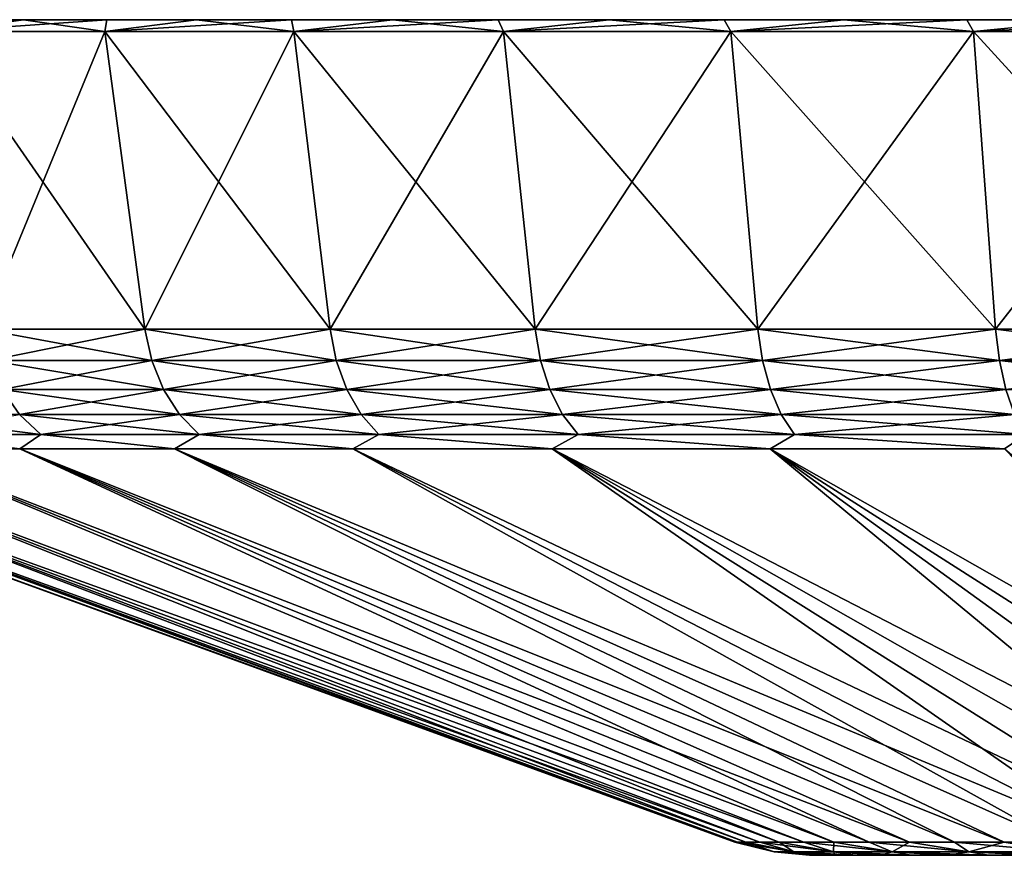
# Model space of a CAD drawing. Header units: metres. Extents: x -109 to 109, y -108 to 40.
# Tile 99 of 216: x -102 to -90, y 29 to 40. Entities that reach past the tile are written whole.
import ezdxf

# ---------------------------------------------------------------- set-up
doc = ezdxf.new("R2010")
doc.units = ezdxf.units.M
doc.layers.add('solid_K_24_42_18_000C86_XXX', color=7, linetype='CONTINUOUS')

msp = doc.modelspace()

# ---------------------------------------------------------------- linework, layer by layer
at = {"layer": 'solid_K_24_42_18_000C86_XXX'}
for points in [[(-102.311989, 40, 18.314457), (-103.399834, 39.849998, 18.238672), (-101.270271, 39.849998, 21.040047)], [(-102.311989, 40, 18.314457), (-103.29818, 40, 16.83849), (-103.399834, 39.849998, 18.238672)], [(-101.2444, 40, -19.733051), (-101.270271, 39.849998, -21.040047), (-103.399834, 39.849998, -18.238672)], [(-102.311989, 40, -18.314457), (-101.2444, 40, -19.733051), (-103.399834, 39.849998, -18.238672)], [(-103.29818, 40, -16.83849), (-102.311989, 40, -18.314457), (-103.399834, 39.849998, -18.238672)], [(-102.311989, 40, 18.314457), (-102.311989, 40, -18.314457), (-103.29818, 40, -16.83849)], [(-102.311989, 40, 18.314457), (-103.29818, 40, -16.83849), (-103.29818, 40, 16.83849)], [(-101.2444, 40, 19.733051), (-102.311989, 40, 18.314457), (-101.270271, 39.849998, 21.040047)], [(-101.2444, 40, 19.733051), (-101.2444, 40, -19.733051), (-102.311989, 40, -18.314457)], [(-101.2444, 40, 19.733051), (-102.311989, 40, -18.314457), (-102.311989, 40, 18.314457)], [(-100.098946, 40, 21.089516), (-101.270271, 39.849998, 21.040047), (-98.850311, 39.849998, 23.594778)], [(-100.098946, 40, 21.089516), (-101.2444, 40, 19.733051), (-101.270271, 39.849998, 21.040047)], [(-98.879501, 40, -22.379351), (-98.850311, 39.849998, -23.594778), (-101.270271, 39.849998, -21.040047)], [(-100.098946, 40, -21.089516), (-98.879501, 40, -22.379351), (-101.270271, 39.849998, -21.040047)], [(-101.2444, 40, -19.733051), (-100.098946, 40, -21.089516), (-101.270271, 39.849998, -21.040047)], [(-100.098946, 40, 21.089516), (-100.098946, 40, -21.089516), (-101.2444, 40, -19.733051)], [(-100.098946, 40, 21.089516), (-101.2444, 40, -19.733051), (-101.2444, 40, 19.733051)], [(-98.879501, 40, 22.379351), (-100.098946, 40, 21.089516), (-98.850311, 39.849998, 23.594778)], [(-98.879501, 40, 22.379351), (-98.879501, 40, -22.379351), (-100.098946, 40, -21.089516)], [(-98.879501, 40, 22.379351), (-100.098946, 40, -21.089516), (-100.098946, 40, 21.089516)], [(-97.589607, 40, 23.598864), (-98.879501, 40, 22.379351), (-98.850311, 39.849998, 23.594778)], [(-98.879501, 40, -22.379351), (-97.589607, 40, -23.598864), (-98.850311, 39.849998, -23.594778)], [(-97.589607, 40, 23.598864), (-97.589607, 40, -23.598864), (-98.879501, 40, -22.379351)], [(-97.589607, 40, 23.598864), (-98.879501, 40, -22.379351), (-98.879501, 40, 22.379351)], [(-97.589607, 40, 23.598864), (-98.850311, 39.849998, 23.594778), (-96.168091, 39.849998, 25.873079)], [(-96.232971, 40, -24.744465), (-96.168091, 39.849998, -25.873079), (-98.850311, 39.849998, -23.594778)], [(-97.589607, 40, -23.598864), (-96.232971, 40, -24.744465), (-98.850311, 39.849998, -23.594778)], [(-96.232971, 40, 24.744465), (-97.589607, 40, 23.598864), (-96.168091, 39.849998, 25.873079)], [(-96.232971, 40, 24.744465), (-96.232971, 40, -24.744465), (-97.589607, 40, -23.598864)], [(-96.232971, 40, 24.744465), (-97.589607, 40, -23.598864), (-97.589607, 40, 23.598864)], [(-94.814285, 40, 25.812105), (-96.232971, 40, 24.744465), (-96.168091, 39.849998, 25.873079)], [(-96.232971, 40, -24.744465), (-94.814285, 40, -25.812105), (-96.168091, 39.849998, -25.873079)], [(-94.814285, 40, 25.812105), (-94.814285, 40, -25.812105), (-96.232971, 40, -24.744465)], [(-94.814285, 40, 25.812105), (-96.232971, 40, -24.744465), (-96.232971, 40, 24.744465)], [(-94.814285, 40, 25.812105), (-96.168091, 39.849998, 25.873079), (-93.255478, 39.849998, 27.847872)], [(-93.338387, 40, -26.798246), (-93.255478, 39.849998, -27.847872), (-96.168091, 39.849998, -25.873079)], [(-94.814285, 40, -25.812105), (-93.338387, 40, -26.798246), (-96.168091, 39.849998, -25.873079)], [(-93.338387, 40, 26.798246), (-94.814285, 40, 25.812105), (-93.255478, 39.849998, 27.847872)], [(-93.338387, 40, 26.798246), (-93.338387, 40, -26.798246), (-94.814285, 40, -25.812105)], [(-93.338387, 40, 26.798246), (-94.814285, 40, -25.812105), (-94.814285, 40, 25.812105)], [(-91.80957, 40, 27.70009), (-93.338387, 40, 26.798246), (-93.255478, 39.849998, 27.847872)], [(-93.338387, 40, -26.798246), (-91.80957, 40, -27.70009), (-93.255478, 39.849998, -27.847872)], [(-91.80957, 40, 27.70009), (-91.80957, 40, -27.70009), (-93.338387, 40, -26.798246)], [(-91.80957, 40, 27.70009), (-93.338387, 40, -26.798246), (-93.338387, 40, 26.798246)], [(-91.80957, 40, 27.70009), (-93.255478, 39.849998, 27.847872), (-90.146492, 39.849998, 29.496157)], [(-90.232208, 40, -28.514997), (-90.146492, 39.849998, -29.496157), (-93.255478, 39.849998, -27.847872)], [(-91.80957, 40, -27.70009), (-90.232208, 40, -28.514997), (-93.255478, 39.849998, -27.847872)], [(-90.232208, 40, 28.514997), (-91.80957, 40, 27.70009), (-90.146492, 39.849998, 29.496157)], [(-90.232208, 40, 28.514997), (-90.232208, 40, -28.514997), (-91.80957, 40, -27.70009)], [(-90.232208, 40, 28.514997), (-91.80957, 40, -27.70009), (-91.80957, 40, 27.70009)], [(-88.611549, 40, 29.240183), (-90.232208, 40, 28.514997), (-90.146492, 39.849998, 29.496157)], [(-90.232208, 40, -28.514997), (-88.611549, 40, -29.240183), (-90.146492, 39.849998, -29.496157)], [(-88.611549, 40, 29.240183), (-88.611549, 40, -29.240183), (-90.232208, 40, -28.514997)], [(-88.611549, 40, 29.240183), (-90.232208, 40, -28.514997), (-90.232208, 40, 28.514997)], [(-88.611549, 40, 29.240183), (-90.146492, 39.849998, 29.496157), (-86.877251, 39.849998, 30.798744)], [(-86.953072, 40, -29.873238), (-86.877251, 39.849998, -30.798744), (-90.146492, 39.849998, -29.496157)], [(-88.611549, 40, -29.240183), (-86.953072, 40, -29.873238), (-90.146492, 39.849998, -29.496157)], [(-100.757858, 36.037159, 20.604813), (-101.270271, 39.849998, 21.040047), (-103.399834, 39.849998, 18.238672)], [(-102.84343, 36.037159, 17.861294), (-100.757858, 36.037159, 20.604813), (-103.399834, 39.849998, 18.238672)], [(-102.84343, 36.037159, -17.861294), (-103.399834, 39.849998, -18.238672), (-101.270271, 39.849998, -21.040047)], [(-100.757858, 36.037159, -20.604813), (-102.84343, 36.037159, -17.861294), (-101.270271, 39.849998, -21.040047)], [(-98.387886, 36.037159, 23.106764), (-98.850311, 39.849998, 23.594778), (-101.270271, 39.849998, 21.040047)], [(-100.757858, 36.037159, 20.604813), (-98.387886, 36.037159, 23.106764), (-101.270271, 39.849998, 21.040047)], [(-100.757858, 36.037159, -20.604813), (-101.270271, 39.849998, -21.040047), (-98.850311, 39.849998, -23.594778)], [(-98.387886, 36.037159, -23.106762), (-100.757858, 36.037159, -20.604813), (-98.850311, 39.849998, -23.594778)], [(-95.761292, 36.037159, 25.337809), (-96.168091, 39.849998, 25.873079), (-98.850311, 39.849998, 23.594778)], [(-98.387886, 36.037159, 23.106764), (-95.761292, 36.037159, 25.337809), (-98.850311, 39.849998, 23.594778)], [(-98.387886, 36.037159, -23.106762), (-98.850311, 39.849998, -23.594778), (-96.168091, 39.849998, -25.873079)], [(-95.761292, 36.037159, -25.337809), (-98.387886, 36.037159, -23.106762), (-96.168091, 39.849998, -25.873079)], [(-92.90889, 36.037159, 27.271788), (-93.255478, 39.849998, 27.847872), (-96.168091, 39.849998, 25.873079)], [(-95.761292, 36.037159, 25.337809), (-92.90889, 36.037159, 27.271788), (-96.168091, 39.849998, 25.873079)], [(-95.761292, 36.037159, -25.337809), (-96.168091, 39.849998, -25.873079), (-93.255478, 39.849998, -27.847872)], [(-92.90889, 36.037159, -27.271788), (-95.761292, 36.037159, -25.337809), (-93.255478, 39.849998, -27.847872)], [(-89.864098, 36.037159, 28.886034), (-90.146492, 39.849998, 29.496157), (-93.255478, 39.849998, 27.847872)], [(-92.90889, 36.037159, 27.271788), (-89.864098, 36.037159, 28.886034), (-93.255478, 39.849998, 27.847872)], [(-92.90889, 36.037159, -27.271788), (-93.255478, 39.849998, -27.847872), (-90.146492, 39.849998, -29.496157)], [(-89.864098, 36.037159, -28.886034), (-92.90889, 36.037159, -27.271788), (-90.146492, 39.849998, -29.496157)], [(-86.662628, 36.037159, 30.161615), (-86.877251, 39.849998, 30.798744), (-90.146492, 39.849998, 29.496157)], [(-89.864098, 36.037159, 28.886034), (-86.662628, 36.037159, 30.161615), (-90.146492, 39.849998, 29.496157)], [(-89.864098, 36.037159, -28.886034), (-90.146492, 39.849998, -29.496157), (-86.877251, 39.849998, -30.798744)], [(-86.662628, 36.037159, -30.161615), (-89.864098, 36.037159, -28.886034), (-86.877251, 39.849998, -30.798744)], [(-100.67038, 35.636406, 20.530506), (-100.757858, 36.037159, 20.604813), (-102.84343, 36.037159, 17.861294)], [(-100.67038, 35.636406, 20.530506), (-102.84343, 36.037159, 17.861294), (-102.748428, 35.636406, 17.796879)], [(-102.748428, 35.636406, -17.796879), (-102.84343, 36.037159, -17.861294), (-100.757858, 36.037159, -20.604813)], [(-102.748428, 35.636406, -17.796879), (-100.757858, 36.037159, -20.604813), (-100.67038, 35.636406, -20.530506)], [(-98.308952, 35.636406, 23.023434), (-98.387886, 36.037159, 23.106764), (-100.757858, 36.037159, 20.604813)], [(-98.308952, 35.636406, 23.023434), (-100.757858, 36.037159, 20.604813), (-100.67038, 35.636406, 20.530506)], [(-100.67038, 35.636406, -20.530506), (-100.757858, 36.037159, -20.604813), (-98.387886, 36.037159, -23.106762)], [(-100.67038, 35.636406, -20.530506), (-98.387886, 36.037159, -23.106762), (-98.308952, 35.636406, -23.023434)], [(-95.691841, 35.636406, 25.246431), (-95.761292, 36.037159, 25.337809), (-98.387886, 36.037159, 23.106764)], [(-95.691841, 35.636406, 25.246431), (-98.387886, 36.037159, 23.106764), (-98.308952, 35.636406, 23.023434)], [(-98.308952, 35.636406, -23.023434), (-98.387886, 36.037159, -23.106762), (-95.761292, 36.037159, -25.337809)], [(-98.308952, 35.636406, -23.023434), (-95.761292, 36.037159, -25.337809), (-95.691841, 35.636406, -25.246431)], [(-92.849716, 35.636406, 27.173439), (-92.90889, 36.037159, 27.271788), (-95.761292, 36.037159, 25.337809)], [(-92.849716, 35.636406, 27.173439), (-95.761292, 36.037159, 25.337809), (-95.691841, 35.636406, 25.246431)], [(-95.691841, 35.636406, -25.246431), (-95.761292, 36.037159, -25.337809), (-92.90889, 36.037159, -27.271788)], [(-95.691841, 35.636406, -25.246431), (-92.90889, 36.037159, -27.271788), (-92.849716, 35.636406, -27.173439)], [(-89.81591, 35.636406, 28.781862), (-89.864098, 36.037159, 28.886034), (-92.90889, 36.037159, 27.271788)], [(-89.81591, 35.636406, 28.781862), (-92.90889, 36.037159, 27.271788), (-92.849716, 35.636406, 27.173439)], [(-92.849716, 35.636406, -27.173439), (-92.90889, 36.037159, -27.271788), (-89.864098, 36.037159, -28.886034)], [(-92.849716, 35.636406, -27.173439), (-89.864098, 36.037159, -28.886034), (-89.81591, 35.636406, -28.781862)], [(-86.625984, 35.636406, 30.052845), (-86.662628, 36.037159, 30.161615), (-89.864098, 36.037159, 28.886034)], [(-86.625984, 35.636406, 30.052845), (-89.864098, 36.037159, 28.886034), (-89.81591, 35.636406, 28.781862)], [(-89.81591, 35.636406, -28.781862), (-89.864098, 36.037159, -28.886034), (-86.662628, 36.037159, -30.161615)], [(-89.81591, 35.636406, -28.781862), (-86.662628, 36.037159, -30.161615), (-86.625984, 35.636406, -30.052845)], [(-102.748428, 35.636406, -17.796879), (-100.67038, 35.636406, -20.530506), (-102.58596, 35.266762, -17.68672)], [(-102.748428, 35.636406, 17.796879), (-102.58596, 35.266762, 17.68672), (-100.520775, 35.266762, 20.403429)], [(-100.67038, 35.636406, 20.530506), (-102.748428, 35.636406, 17.796879), (-100.520775, 35.266762, 20.403429)], [(-100.67038, 35.636406, -20.530506), (-100.520775, 35.266762, -20.403429), (-102.58596, 35.266762, -17.68672)], [(-100.67038, 35.636406, -20.530506), (-98.308952, 35.636406, -23.023434), (-100.520775, 35.266762, -20.403429)], [(-100.67038, 35.636406, 20.530506), (-100.520775, 35.266762, 20.403429), (-98.173965, 35.266762, 22.880924)], [(-98.308952, 35.636406, 23.023434), (-100.67038, 35.636406, 20.530506), (-98.173965, 35.266762, 22.880924)], [(-98.308952, 35.636406, -23.023434), (-98.173965, 35.266762, -22.880924), (-100.520775, 35.266762, -20.403429)], [(-98.308952, 35.636406, -23.023434), (-95.691841, 35.636406, -25.246431), (-98.173965, 35.266762, -22.880924)], [(-98.308952, 35.636406, 23.023434), (-98.173965, 35.266762, 22.880924), (-95.573044, 35.266762, 25.090164)], [(-95.691841, 35.636406, 25.246431), (-98.308952, 35.636406, 23.023434), (-95.573044, 35.266762, 25.090164)], [(-95.691841, 35.636406, -25.246431), (-95.573044, 35.266762, -25.090164), (-98.173965, 35.266762, -22.880924)], [(-95.691841, 35.636406, -25.246431), (-92.849716, 35.636406, -27.173439), (-95.573044, 35.266762, -25.090164)], [(-95.691841, 35.636406, 25.246431), (-95.573044, 35.266762, 25.090164), (-92.748512, 35.266762, 27.005243)], [(-92.849716, 35.636406, 27.173439), (-95.691841, 35.636406, 25.246431), (-92.748512, 35.266762, 27.005243)], [(-92.849716, 35.636406, -27.173439), (-92.748512, 35.266762, -27.005243), (-95.573044, 35.266762, -25.090164)], [(-92.849716, 35.636406, -27.173439), (-89.81591, 35.636406, -28.781862), (-92.748512, 35.266762, -27.005243)], [(-92.849716, 35.636406, 27.173439), (-92.748512, 35.266762, 27.005243), (-89.733482, 35.266762, 28.60371)], [(-89.81591, 35.636406, 28.781862), (-92.849716, 35.636406, 27.173439), (-89.733482, 35.266762, 28.60371)], [(-89.81591, 35.636406, -28.781862), (-89.733482, 35.266762, -28.60371), (-92.748512, 35.266762, -27.005243)], [(-89.81591, 35.636406, -28.781862), (-86.625984, 35.636406, -30.052845), (-89.733482, 35.266762, -28.60371)], [(-89.81591, 35.636406, 28.781862), (-89.733482, 35.266762, 28.60371), (-86.563309, 35.266762, 29.866825)], [(-86.625984, 35.636406, 30.052845), (-89.81591, 35.636406, 28.781862), (-86.563309, 35.266762, 29.866825)], [(-102.58596, 35.266762, -17.68672), (-100.520775, 35.266762, -20.403429), (-102.363373, 34.946064, -17.535803)], [(-102.58596, 35.266762, 17.68672), (-102.363373, 34.946064, 17.535803), (-100.315811, 34.946064, 20.22933)], [(-100.520775, 35.266762, 20.403429), (-102.58596, 35.266762, 17.68672), (-100.315811, 34.946064, 20.22933)], [(-100.520775, 35.266762, -20.403429), (-100.315811, 34.946064, -20.22933), (-102.363373, 34.946064, -17.535803)], [(-100.520775, 35.266762, -20.403429), (-98.173965, 35.266762, -22.880924), (-100.315811, 34.946064, -20.22933)], [(-100.520775, 35.266762, 20.403429), (-100.315811, 34.946064, 20.22933), (-97.989021, 34.946064, 22.685686)], [(-98.173965, 35.266762, 22.880924), (-100.520775, 35.266762, 20.403429), (-97.989021, 34.946064, 22.685686)], [(-98.173965, 35.266762, -22.880924), (-97.989021, 34.946064, -22.685686), (-100.315811, 34.946064, -20.22933)], [(-98.173965, 35.266762, -22.880924), (-95.573044, 35.266762, -25.090164), (-97.989021, 34.946064, -22.685686)], [(-98.173965, 35.266762, 22.880924), (-97.989021, 34.946064, 22.685686), (-95.410301, 34.946064, 24.876074)], [(-95.573044, 35.266762, 25.090164), (-98.173965, 35.266762, 22.880924), (-95.410301, 34.946064, 24.876074)], [(-95.573044, 35.266762, -25.090164), (-95.410301, 34.946064, -24.876074), (-97.989021, 34.946064, -22.685686)], [(-95.573044, 35.266762, -25.090164), (-92.748512, 35.266762, -27.005243), (-95.410301, 34.946064, -24.876074)], [(-95.573044, 35.266762, 25.090164), (-95.410301, 34.946064, 24.876074), (-92.609871, 34.946064, 26.774813)], [(-92.748512, 35.266762, 27.005243), (-95.573044, 35.266762, 25.090164), (-92.609871, 34.946064, 26.774813)], [(-92.748512, 35.266762, -27.005243), (-92.609871, 34.946064, -26.774813), (-95.410301, 34.946064, -24.876074)], [(-92.748512, 35.266762, -27.005243), (-89.733482, 35.266762, -28.60371), (-92.609871, 34.946064, -26.774813)], [(-92.748512, 35.266762, 27.005243), (-92.609871, 34.946064, 26.774813), (-89.620567, 34.946064, 28.35964)], [(-89.733482, 35.266762, 28.60371), (-92.748512, 35.266762, 27.005243), (-89.620567, 34.946064, 28.35964)], [(-89.733482, 35.266762, -28.60371), (-89.620567, 34.946064, -28.35964), (-92.609871, 34.946064, -26.774813)], [(-104.107712, 34.946064, 14.636684), (-103.816353, 34.688358, 14.482213), (-102.090416, 34.688358, 17.350735)], [(-102.363373, 34.946064, 17.535803), (-104.107712, 34.946064, 14.636684), (-102.090416, 34.688358, 17.350735)], [(-102.363373, 34.946064, -17.535803), (-102.090416, 34.688358, -17.350735), (-103.816353, 34.688358, -14.482213)], [(-102.363373, 34.946064, -17.535803), (-100.315811, 34.946064, -20.22933), (-102.090416, 34.688358, -17.350735)], [(-102.363373, 34.946064, 17.535803), (-102.090416, 34.688358, 17.350735), (-100.064461, 34.688358, 20.015835)], [(-100.315811, 34.946064, 20.22933), (-102.363373, 34.946064, 17.535803), (-100.064461, 34.688358, 20.015835)], [(-100.315811, 34.946064, -20.22933), (-100.064461, 34.688358, -20.015835), (-102.090416, 34.688358, -17.350735)], [(-100.315811, 34.946064, -20.22933), (-97.989021, 34.946064, -22.685686), (-100.064461, 34.688358, -20.015835)], [(-100.315811, 34.946064, 20.22933), (-100.064461, 34.688358, 20.015835), (-97.762238, 34.688358, 22.446268)], [(-97.989021, 34.946064, 22.685686), (-100.315811, 34.946064, 20.22933), (-97.762238, 34.688358, 22.446268)], [(-97.989021, 34.946064, -22.685686), (-97.762238, 34.688358, -22.446268), (-100.064461, 34.688358, -20.015835)], [(-97.989021, 34.946064, -22.685686), (-95.410301, 34.946064, -24.876074), (-97.762238, 34.688358, -22.446268)], [(-97.989021, 34.946064, 22.685686), (-97.762238, 34.688358, 22.446268), (-95.210724, 34.688358, 24.613539)], [(-95.410301, 34.946064, 24.876074), (-97.989021, 34.946064, 22.685686), (-95.210724, 34.688358, 24.613539)], [(-95.410301, 34.946064, -24.876074), (-95.210724, 34.688358, -24.613539), (-97.762238, 34.688358, -22.446268)], [(-95.410301, 34.946064, -24.876074), (-92.609871, 34.946064, -26.774813), (-95.210724, 34.688358, -24.613539)], [(-95.410301, 34.946064, 24.876074), (-95.210724, 34.688358, 24.613539), (-92.43985, 34.688358, 26.492239)], [(-92.609871, 34.946064, 26.774813), (-95.410301, 34.946064, 24.876074), (-92.43985, 34.688358, 26.492239)], [(-92.609871, 34.946064, -26.774813), (-92.43985, 34.688358, -26.492239), (-95.210724, 34.688358, -24.613539)], [(-92.609871, 34.946064, -26.774813), (-89.620567, 34.946064, -28.35964), (-92.43985, 34.688358, -26.492239)], [(-92.609871, 34.946064, 26.774813), (-92.43985, 34.688358, 26.492239), (-89.482094, 34.688358, 28.060341)], [(-89.620567, 34.946064, 28.35964), (-92.609871, 34.946064, 26.774813), (-89.482094, 34.688358, 28.060341)], [(-89.620567, 34.946064, -28.35964), (-89.482094, 34.688358, -28.060341), (-92.43985, 34.688358, -26.492239)], [(-103.816353, 34.688358, -14.482213), (-102.360741, 34.50507, -16.249401), (-104.017494, 34.50507, -13.251737)], [(-103.816353, 34.688358, 14.482213), (-104.017487, 34.50507, 13.251752), (-102.360733, 34.50507, 16.249416)], [(-103.816353, 34.688358, -14.482213), (-102.090416, 34.688358, -17.350735), (-102.360741, 34.50507, -16.249401)], [(-102.090416, 34.688358, 17.350735), (-103.816353, 34.688358, 14.482213), (-102.360733, 34.50507, 16.249416)], [(-102.090416, 34.688358, -17.350735), (-100.378777, 34.50507, -19.042717), (-102.360741, 34.50507, -16.249401)], [(-102.090416, 34.688358, 17.350735), (-102.360733, 34.50507, 16.249416), (-100.378761, 34.50507, 19.04273)], [(-102.090416, 34.688358, -17.350735), (-100.064461, 34.688358, -20.015835), (-100.378777, 34.50507, -19.042717)], [(-100.064461, 34.688358, 20.015835), (-102.090416, 34.688358, 17.350735), (-100.378761, 34.50507, 19.04273)], [(-100.064461, 34.688358, -20.015835), (-98.096519, 34.50507, -21.596556), (-100.378777, 34.50507, -19.042717)], [(-100.064461, 34.688358, 20.015835), (-100.378761, 34.50507, 19.04273), (-98.096512, 34.50507, 21.596567)], [(-100.064461, 34.688358, -20.015835), (-97.762238, 34.688358, -22.446268), (-98.096519, 34.50507, -21.596556)], [(-97.762238, 34.688358, 22.446268), (-100.064461, 34.688358, 20.015835), (-98.096512, 34.50507, 21.596567)], [(-97.762238, 34.688358, -22.446268), (-95.542671, 34.50507, -23.878809), (-98.096519, 34.50507, -21.596556)], [(-97.762238, 34.688358, 22.446268), (-98.096512, 34.50507, 21.596567), (-95.542664, 34.50507, 23.87882)], [(-97.762238, 34.688358, -22.446268), (-95.210724, 34.688358, -24.613539), (-95.542671, 34.50507, -23.878809)], [(-95.210724, 34.688358, 24.613539), (-97.762238, 34.688358, 22.446268), (-95.542664, 34.50507, 23.87882)], [(-95.210724, 34.688358, -24.613539), (-92.749352, 34.50507, -25.860771), (-95.542671, 34.50507, -23.878809)], [(-95.210724, 34.688358, 24.613539), (-95.542664, 34.50507, 23.87882), (-92.749336, 34.50507, 25.860781)], [(-95.210724, 34.688358, -24.613539), (-92.43985, 34.688358, -26.492239), (-92.749352, 34.50507, -25.860771)], [(-92.43985, 34.688358, 26.492239), (-95.210724, 34.688358, 24.613539), (-92.749336, 34.50507, 25.860781)], [(-92.43985, 34.688358, -26.492239), (-89.751694, 34.50507, -27.517513), (-92.749352, 34.50507, -25.860771)], [(-92.43985, 34.688358, 26.492239), (-92.749336, 34.50507, 25.860781), (-89.751678, 34.50507, 27.517521)], [(-92.43985, 34.688358, -26.492239), (-89.482094, 34.688358, -28.060341), (-89.751694, 34.50507, -27.517513)], [(-89.482094, 34.688358, 28.060341), (-92.43985, 34.688358, 26.492239), (-89.751678, 34.50507, 27.517521)], [(-107.042114, 34.50507, 0.000009), (-93.205246, 29.468861, 0.000005), (-93.169479, 29.468861, 1.092579)], [(-106.850075, 34.50507, 3.419648), (-107.042114, 34.50507, 0.000009), (-93.169479, 29.468861, 1.092579)], [(-107.042114, 34.50507, 0.000009), (-106.850075, 34.50507, -3.419631), (-93.205246, 29.468861, 0.000005)], [(-106.850075, 34.50507, 3.419648), (-93.062332, 29.468861, 2.180474), (-92.884262, 29.468861, 3.259032)], [(-106.27636, 34.50507, 6.796276), (-106.850075, 34.50507, 3.419648), (-92.884262, 29.468861, 3.259032)], [(-106.850075, 34.50507, 3.419648), (-93.169479, 29.468861, 1.092579), (-93.062332, 29.468861, 2.180474)], [(-106.850075, 34.50507, -3.419631), (-93.169479, 29.468861, -1.092569), (-93.205246, 29.468861, 0.000005)], [(-106.850075, 34.50507, -3.419631), (-93.062332, 29.468861, -2.180465), (-93.169479, 29.468861, -1.092569)], [(-106.850075, 34.50507, -3.419631), (-106.276367, 34.50507, -6.796258), (-93.062332, 29.468861, -2.180465)], [(-106.276367, 34.50507, -6.796258), (-92.884262, 29.468861, -3.259023), (-93.062332, 29.468861, -2.180465)], [(-106.276367, 34.50507, -6.796258), (-92.636032, 29.468861, -4.323626), (-92.884262, 29.468861, -3.259023)], [(-106.276367, 34.50507, -6.796258), (-105.328194, 34.50507, -10.087432), (-92.636032, 29.468861, -4.323626)], [(-106.27636, 34.50507, 6.796276), (-92.636032, 29.468861, 4.323635), (-92.318703, 29.468861, 5.369723)], [(-105.328186, 34.50507, 10.087448), (-106.27636, 34.50507, 6.796276), (-92.318703, 29.468861, 5.369723)], [(-106.27636, 34.50507, 6.796276), (-92.884262, 29.468861, 3.259032), (-92.636032, 29.468861, 4.323635)], [(-105.328194, 34.50507, -10.087432), (-92.31871, 29.468861, -5.369714), (-92.636032, 29.468861, -4.323626)], [(-105.328194, 34.50507, -10.087432), (-91.93364, 29.468861, -6.392808), (-92.31871, 29.468861, -5.369714)], [(-105.328194, 34.50507, -10.087432), (-104.017494, 34.50507, -13.251737), (-91.93364, 29.468861, -6.392808)], [(-105.328186, 34.50507, 10.087448), (-92.318703, 29.468861, 5.369723), (-91.93364, 29.468861, 6.392817)], [(-104.017487, 34.50507, 13.251752), (-105.328186, 34.50507, 10.087448), (-91.93364, 29.468861, 6.392817)], [(-104.017494, 34.50507, -13.251737), (-91.482491, 29.468861, -7.388527), (-91.93364, 29.468861, -6.392808)], [(-104.017494, 34.50507, -13.251737), (-102.360741, 34.50507, -16.249401), (-91.482491, 29.468861, -7.388527)], [(-104.017487, 34.50507, 13.251752), (-91.482483, 29.468861, 7.388536), (-90.967171, 29.468861, 8.352617)], [(-102.360733, 34.50507, 16.249416), (-104.017487, 34.50507, 13.251752), (-90.967171, 29.468861, 8.352617)], [(-104.017487, 34.50507, 13.251752), (-91.93364, 29.468861, 6.392817), (-91.482483, 29.468861, 7.388536)], [(-102.360741, 34.50507, -16.249401), (-90.967178, 29.468861, -8.352609), (-91.482491, 29.468861, -7.388527)], [(-102.360741, 34.50507, -16.249401), (-90.389915, 29.468861, -9.280924), (-90.967178, 29.468861, -8.352609)], [(-102.360741, 34.50507, -16.249401), (-100.378777, 34.50507, -19.042717), (-90.389915, 29.468861, -9.280924)], [(-102.360733, 34.50507, 16.249416), (-90.389908, 29.468861, 9.280931), (-89.753174, 29.468861, 10.169504)], [(-100.378761, 34.50507, 19.04273), (-102.360733, 34.50507, 16.249416), (-89.753174, 29.468861, 10.169504)], [(-102.360733, 34.50507, 16.249416), (-90.967171, 29.468861, 8.352617), (-90.389908, 29.468861, 9.280931)], [(-100.378777, 34.50507, -19.042717), (-89.753174, 29.468861, -10.169497), (-90.389915, 29.468861, -9.280924)], [(-100.378777, 34.50507, -19.042717), (-89.059685, 29.468861, -11.014521), (-89.753174, 29.468861, -10.169497)], [(-100.378777, 34.50507, -19.042717), (-98.096519, 34.50507, -21.596556), (-89.059685, 29.468861, -11.014521)], [(-100.378761, 34.50507, 19.04273), (-89.059677, 29.468861, 11.014527), (-88.312408, 29.468861, 11.812385)], [(-98.096512, 34.50507, 21.596567), (-100.378761, 34.50507, 19.04273), (-88.312408, 29.468861, 11.812385)], [(-100.378761, 34.50507, 19.04273), (-89.753174, 29.468861, 10.169504), (-89.059677, 29.468861, 11.014527)], [(-98.096519, 34.50507, -21.596556), (-88.312408, 29.468861, -11.812378), (-89.059685, 29.468861, -11.014521)], [(-98.096519, 34.50507, -21.596556), (-95.542671, 34.50507, -23.878809), (-88.312408, 29.468861, -11.812378)], [(-98.096512, 34.50507, 21.596567), (-88.312408, 29.468861, 11.812385), (-87.514549, 29.468861, 12.559659)], [(-95.542664, 34.50507, 23.87882), (-98.096512, 34.50507, 21.596567), (-87.514549, 29.468861, 12.559659)], [(-95.542671, 34.50507, -23.878809), (-87.514557, 29.468861, -12.559652), (-88.312408, 29.468861, -11.812378)], [(-95.542671, 34.50507, -23.878809), (-86.66954, 29.468861, -13.253145), (-87.514557, 29.468861, -12.559652)], [(-95.542671, 34.50507, -23.878809), (-92.749352, 34.50507, -25.860771), (-86.66954, 29.468861, -13.253145)], [(-95.542664, 34.50507, 23.87882), (-86.669525, 29.468861, 13.253151), (-85.78096, 29.468861, 13.889893)], [(-92.749336, 34.50507, 25.860781), (-95.542664, 34.50507, 23.87882), (-85.78096, 29.468861, 13.889893)], [(-95.542664, 34.50507, 23.87882), (-87.514549, 29.468861, 12.559659), (-86.669525, 29.468861, 13.253151)], [(-92.749352, 34.50507, -25.860771), (-85.780968, 29.468861, -13.889887), (-86.66954, 29.468861, -13.253145)], [(-92.749352, 34.50507, -25.860771), (-84.852654, 29.468861, -14.467153), (-85.780968, 29.468861, -13.889887)], [(-92.749352, 34.50507, -25.860771), (-89.751694, 34.50507, -27.517513), (-84.852654, 29.468861, -14.467153)], [(-92.749336, 34.50507, 25.860781), (-84.852646, 29.468861, 14.467156), (-83.888565, 29.468861, 14.982471)], [(-89.751678, 34.50507, 27.517521), (-92.749336, 34.50507, 25.860781), (-83.888565, 29.468861, 14.982471)], [(-92.749336, 34.50507, 25.860781), (-85.78096, 29.468861, 13.889893), (-84.852646, 29.468861, 14.467156)], [(-92.701775, 29.342539, 1.019329), (-93.169479, 29.468861, 1.092579), (-93.205246, 29.468861, 0.000005)], [(-92.701775, 29.342539, -1.019329), (-93.205246, 29.468861, 0.000005), (-93.169479, 29.468861, -1.092569)], [(-92.701775, 29.342539, 1.019329), (-93.205246, 29.468861, 0.000005), (-92.701775, 29.342539, -1.019329)], [(-92.446259, 29.342539, 3.041912), (-93.062332, 29.468861, 2.180474), (-93.169479, 29.468861, 1.092579)], [(-92.446259, 29.342539, 3.041912), (-93.169479, 29.468861, 1.092579), (-92.701775, 29.342539, 1.019329)], [(-92.701775, 29.342539, -1.019329), (-93.169479, 29.468861, -1.092569), (-93.062332, 29.468861, -2.180465)], [(-92.446259, 29.342539, 3.041912), (-92.884262, 29.468861, 3.259032), (-93.062332, 29.468861, 2.180474)], [(-92.446259, 29.342539, -3.041912), (-93.062332, 29.468861, -2.180465), (-92.884262, 29.468861, -3.259023)], [(-92.701775, 29.342539, -1.019329), (-93.062332, 29.468861, -2.180465), (-92.446259, 29.342539, -3.041912)], [(-91.93927, 29.342539, 5.016522), (-92.636032, 29.468861, 4.323635), (-92.884262, 29.468861, 3.259032)], [(-91.93927, 29.342539, 5.016522), (-92.884262, 29.468861, 3.259032), (-92.446259, 29.342539, 3.041912)], [(-92.446259, 29.342539, -3.041912), (-92.884262, 29.468861, -3.259023), (-92.636032, 29.468861, -4.323626)], [(-91.93927, 29.342539, 5.016522), (-92.318703, 29.468861, 5.369723), (-92.636032, 29.468861, 4.323635)], [(-91.93927, 29.342539, -5.016522), (-92.636032, 29.468861, -4.323626), (-92.31871, 29.468861, -5.369714)], [(-92.446259, 29.342539, -3.041912), (-92.636032, 29.468861, -4.323626), (-91.93927, 29.342539, -5.016522)], [(-91.93927, 29.342539, -5.016522), (-92.31871, 29.468861, -5.369714), (-91.93364, 29.468861, -6.392808)], [(-91.188789, 29.342539, 6.912019), (-91.93364, 29.468861, 6.392817), (-92.318703, 29.468861, 5.369723)], [(-91.188789, 29.342539, 6.912019), (-92.318703, 29.468861, 5.369723), (-91.93927, 29.342539, 5.016522)], [(-91.93927, 29.342539, -5.016522), (-91.93364, 29.468861, -6.392808), (-91.188789, 29.342539, -6.912019)], [(-91.188789, 29.342539, 6.912019), (-91.482483, 29.468861, 7.388536), (-91.93364, 29.468861, 6.392817)], [(-91.188789, 29.342539, -6.912019), (-91.93364, 29.468861, -6.392808), (-91.482491, 29.468861, -7.388527)], [(-91.188789, 29.342539, -6.912019), (-91.482491, 29.468861, -7.388527), (-90.967178, 29.468861, -8.352609)], [(-90.206657, 29.342539, 8.698509), (-90.967171, 29.468861, 8.352617), (-91.482483, 29.468861, 7.388536)], [(-90.206657, 29.342539, 8.698509), (-91.482483, 29.468861, 7.388536), (-91.188789, 29.342539, 6.912019)], [(-91.188789, 29.342539, -6.912019), (-90.967178, 29.468861, -8.352609), (-90.206657, 29.342539, -8.698509)], [(-90.206657, 29.342539, -8.698509), (-90.967178, 29.468861, -8.352609), (-90.389915, 29.468861, -9.280924)], [(-90.206657, 29.342539, 8.698509), (-90.389908, 29.468861, 9.280931), (-90.967171, 29.468861, 8.352617)], [(-90.206657, 29.342539, -8.698509), (-90.389915, 29.468861, -9.280924), (-89.753174, 29.468861, -10.169497)], [(-89.008362, 29.342539, 10.347818), (-89.753174, 29.468861, 10.169504), (-90.389908, 29.468861, 9.280931)], [(-89.008362, 29.342539, 10.347818), (-90.389908, 29.468861, 9.280931), (-90.206657, 29.342539, 8.698509)], [(-90.206657, 29.342539, -8.698509), (-89.753174, 29.468861, -10.169497), (-89.008362, 29.342539, -10.347818)], [(-89.008362, 29.342539, 10.347818), (-89.059677, 29.468861, 11.014527), (-89.753174, 29.468861, 10.169504)], [(-89.008362, 29.342539, -10.347818), (-89.753174, 29.468861, -10.169497), (-89.059685, 29.468861, -11.014521)], [(-92.701775, 29.342539, -1.019329), (-92.210861, 29.299999, -1.074693), (-92.247566, 29.299999, 0.000049)], [(-92.701775, 29.342539, -1.019329), (-92.446259, 29.342539, -3.041912), (-92.210861, 29.299999, -1.074693)], [(-92.701775, 29.342539, 1.019329), (-92.247566, 29.299999, 0.000049), (-92.210861, 29.299999, 1.07479)], [(-92.701775, 29.342539, 1.019329), (-92.701775, 29.342539, -1.019329), (-92.247566, 29.299999, 0.000049)], [(-92.701775, 29.342539, 1.019329), (-92.210861, 29.299999, 1.07479), (-92.100845, 29.299999, 2.144832)], [(-92.446259, 29.342539, 3.041912), (-92.701775, 29.342539, 1.019329), (-92.100845, 29.299999, 2.144832)], [(-92.446259, 29.342539, -3.041912), (-91.918015, 29.299999, -3.204848), (-92.100861, 29.299999, -2.144735)], [(-92.446259, 29.342539, -3.041912), (-91.93927, 29.342539, -5.016522), (-91.918015, 29.299999, -3.204848)], [(-92.446259, 29.342539, -3.041912), (-92.100861, 29.299999, -2.144735), (-92.210861, 29.299999, -1.074693)], [(-92.446259, 29.342539, 3.041912), (-92.100845, 29.299999, 2.144832), (-91.917999, 29.299999, 3.204944)], [(-92.446259, 29.342539, 3.041912), (-91.917999, 29.299999, 3.204944), (-91.6633, 29.299999, 4.24975)], [(-91.93927, 29.342539, 5.016522), (-92.446259, 29.342539, 3.041912), (-91.6633, 29.299999, 4.24975)], [(-92.210861, 29.299999, 1.07479), (-92.247566, 29.299999, 0.000049), (-92.210861, 29.299999, -1.074693)], [(-92.210861, 29.299999, 1.07479), (-92.210861, 29.299999, -1.074693), (-92.100861, 29.299999, -2.144735)], [(-92.100845, 29.299999, 2.144832), (-92.210861, 29.299999, 1.07479), (-92.100861, 29.299999, -2.144735)], [(-92.100845, 29.299999, 2.144832), (-92.100861, 29.299999, -2.144735), (-91.918015, 29.299999, -3.204848)], [(-91.917999, 29.299999, 3.204944), (-92.100845, 29.299999, 2.144832), (-91.918015, 29.299999, -3.204848)], [(-91.93927, 29.342539, -5.016522), (-91.337952, 29.299999, -5.274595), (-91.663322, 29.299999, -4.249655)], [(-91.93927, 29.342539, -5.016522), (-91.188789, 29.342539, -6.912019), (-91.337952, 29.299999, -5.274595)], [(-91.93927, 29.342539, -5.016522), (-91.663322, 29.299999, -4.249655), (-91.918015, 29.299999, -3.204848)], [(-91.93927, 29.342539, 5.016522), (-91.6633, 29.299999, 4.24975), (-91.337921, 29.299999, 5.274688)], [(-91.93927, 29.342539, 5.016522), (-91.337921, 29.299999, 5.274688), (-90.943253, 29.299999, 6.275267)], [(-91.188789, 29.342539, 6.912019), (-91.93927, 29.342539, 5.016522), (-90.943253, 29.299999, 6.275267)], [(-91.917999, 29.299999, 3.204944), (-91.918015, 29.299999, -3.204848), (-91.663322, 29.299999, -4.249655)], [(-91.6633, 29.299999, 4.24975), (-91.917999, 29.299999, 3.204944), (-91.663322, 29.299999, -4.249655)], [(-91.6633, 29.299999, 4.24975), (-91.663322, 29.299999, -4.249655), (-91.337952, 29.299999, -5.274595)], [(-91.337921, 29.299999, 5.274688), (-91.6633, 29.299999, 4.24975), (-91.337952, 29.299999, -5.274595)], [(-91.188789, 29.342539, -6.912019), (-90.943298, 29.299999, -6.275177), (-91.337952, 29.299999, -5.274595)], [(-91.337921, 29.299999, 5.274688), (-91.337952, 29.299999, -5.274595), (-90.943298, 29.299999, -6.275177)], [(-90.943253, 29.299999, 6.275267), (-91.337921, 29.299999, 5.274688), (-90.943298, 29.299999, -6.275177)], [(-91.188789, 29.342539, -6.912019), (-90.48114, 29.299999, -7.246669), (-90.943298, 29.299999, -6.275177)], [(-91.188789, 29.342539, -6.912019), (-90.206657, 29.342539, -8.698509), (-90.48114, 29.299999, -7.246669)], [(-91.188789, 29.342539, 6.912019), (-90.943253, 29.299999, 6.275267), (-90.481094, 29.299999, 7.246756)], [(-91.188789, 29.342539, 6.912019), (-90.481094, 29.299999, 7.246756), (-89.953865, 29.299999, 8.184093)], [(-90.206657, 29.342539, 8.698509), (-91.188789, 29.342539, 6.912019), (-89.953865, 29.299999, 8.184093)], [(-90.943253, 29.299999, 6.275267), (-90.943298, 29.299999, -6.275177), (-90.48114, 29.299999, -7.246669)], [(-90.481094, 29.299999, 7.246756), (-90.943253, 29.299999, 6.275267), (-90.48114, 29.299999, -7.246669)], [(-90.206657, 29.342539, -8.698509), (-89.953918, 29.299999, -8.18401), (-90.48114, 29.299999, -7.246669)], [(-90.481094, 29.299999, 7.246756), (-90.48114, 29.299999, -7.246669), (-89.953918, 29.299999, -8.18401)], [(-89.953865, 29.299999, 8.184093), (-90.481094, 29.299999, 7.246756), (-89.953918, 29.299999, -8.18401)], [(-90.206657, 29.342539, -8.698509), (-89.364029, 29.299999, -9.083104), (-89.953918, 29.299999, -8.18401)], [(-90.206657, 29.342539, -8.698509), (-89.008362, 29.342539, -10.347818), (-89.364029, 29.299999, -9.083104)], [(-90.206657, 29.342539, 8.698509), (-89.953865, 29.299999, 8.184093), (-89.363976, 29.299999, 9.083184)], [(-90.206657, 29.342539, 8.698509), (-89.363976, 29.299999, 9.083184), (-88.713966, 29.299999, 9.940095)], [(-89.008362, 29.342539, 10.347818), (-90.206657, 29.342539, 8.698509), (-88.713966, 29.299999, 9.940095)], [(-89.953865, 29.299999, 8.184093), (-89.953918, 29.299999, -8.18401), (-89.364029, 29.299999, -9.083104)], [(-89.363976, 29.299999, 9.083184), (-89.953865, 29.299999, 8.184093), (-89.364029, 29.299999, -9.083104)]]:
    msp.add_3dface(points, dxfattribs=at)

doc.saveas('drawing.dxf')
